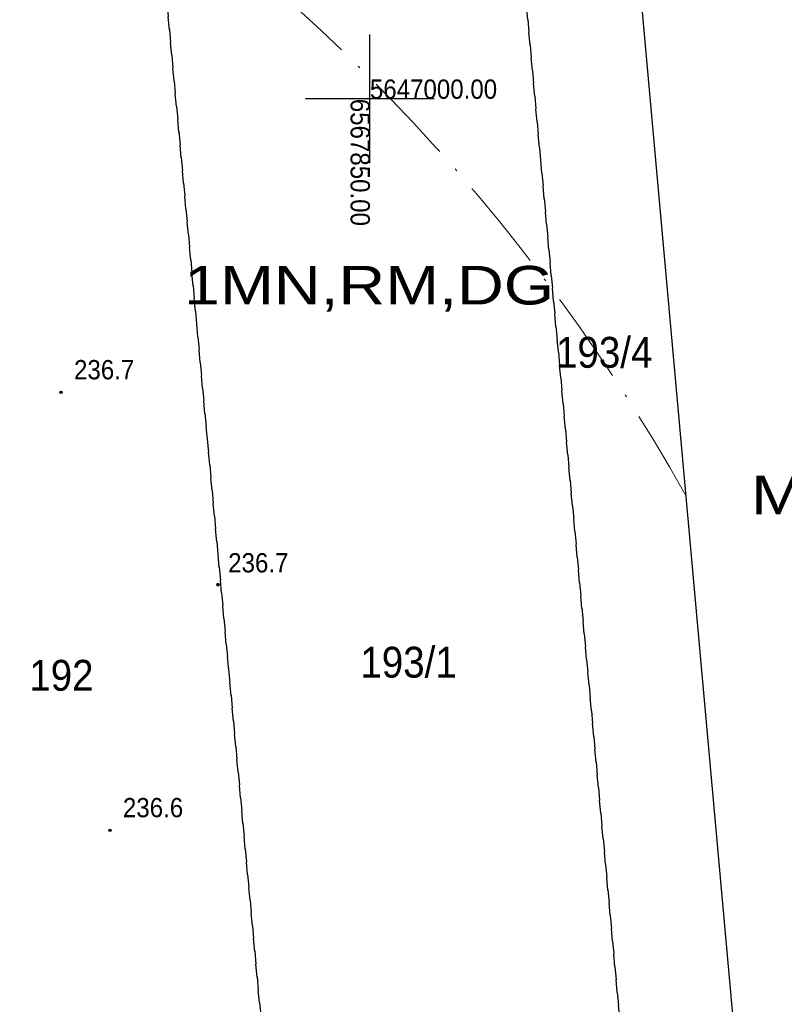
# Model space of a CAD drawing. Extents: x 40810 to 6568062, y -66833 to 5647073.
# Tile 26 of 35: x 6567836 to 6567866, y 5646965 to 5647003. Entities that reach past the tile are written whole.
import ezdxf
from ezdxf.enums import TextEntityAlignment as Align

# ---------------------------------------------------------------- set-up
doc = ezdxf.new("R2010")
doc.units = 0
doc.header["$MEASUREMENT"] = 0
doc.linetypes.add('ACAD_ISO10W100', pattern=[18, 12, -3, 0, -3])
doc.linetypes.add('DGN_STYLE_2191', pattern=[1, -0.25, 0.5, -0.25])
for name, color, linetype in [('BDOT1', 7, 'CONTINUOUS'), ('EWID', 7, 'CONTINUOUS'), ('PZAG', 7, 'CONTINUOUS'), ('REDAKCJA1', 7, 'CONTINUOUS')]:
    doc.layers.add(name, color=color, linetype=linetype)
doc.layers.add('wymiarowanie', color=176, linetype='CONTINUOUS', lineweight=9)
doc.styles.add('STYLE-GEO_140', font='geo_140.shx', dxfattribs={"bigfont": 'geo_140big.shx'})
doc.styles.add('STYLE-SWISSNRW_1250', font='SWISSNRW_1250.shx')

# ---------------------------------------------------------------- blocks, each defined once
blk = doc.blocks.new('K100')
at = {"layer": 'REDAKCJA1', "color": 7, "linetype": 'Continuous'}
for p, q in [((0, -50), (0, 50)), ((50, 0), (-50, 0))]:
    blk.add_line(p, q, dxfattribs=at)
blk = doc.blocks.new('DWG_H0_11')
at = {"layer": 'BDOT1', "linetype": 'Continuous'}
blk.add_hatch(color=7, dxfattribs=at).paths.add_polyline_path([(0.09, 0, 1), (-0.09, 0, 1)], flags=16)
at = {"layer": 'BDOT1', "color": 7, "linetype": 'Continuous'}
blk.add_lwpolyline([(0.09, 0, 1), (-0.09, 0, 1)], format="xyb", close=True, dxfattribs=at)
blk = doc.blocks.new('RTPW01_1')
at = {"layer": 'BDOT1', "color": 7, "linetype": 'Continuous'}
blk.add_circle((0, 0), 0.09, dxfattribs=at)
blk.add_blockref('DWG_H0_11', (0, 0), dxfattribs=at)
blk = doc.blocks.new('801_5')
at = {"layer": 'BDOT1', "linetype": 'Continuous'}
h = blk.add_hatch(color=7, dxfattribs=at)
edge = h.paths.add_edge_path()
edge.add_arc((-0.002, -0.004), 0.045, 0, 360)
at = {"layer": 'BDOT1', "color": 7, "linetype": 'Continuous'}
blk.add_circle((-0.002, -0.004), 0.045, dxfattribs=at)

msp = doc.modelspace()

# ---------------------------------------------------------------- linework, layer by layer
at = {"layer": 'EWID', "color": 92, "linetype": 'DGN_STYLE_2191'}
for p, q in [((6567847.46, 5646945.93), (6567841.93, 5647005.68)), ((6567841.93, 5647005.68), (6567847.46, 5646945.93)), ((6567855.95, 5647005.08), (6567861.45, 5646945.33)), ((6567861.45, 5646945.33), (6567855.95, 5647005.08))]:
    msp.add_line(p, q, dxfattribs=at)
at = {"layer": 'REDAKCJA1', "color": 133, "linetype": 'Continuous'}
msp.add_lwpolyline([(6567725.089, 5647031.92), (6567733.591, 5646935.664), (6567867.179, 5646930.3), (6567857.819, 5647034.168)], close=True, dxfattribs=at)
at = {"layer": 'wymiarowanie', "color": 1, "linetype": 'ACAD_ISO10W100', "ltscale": 0.3}
msp.add_arc((6567796.86, 5646947.89), 75, 29.26094, 153.76929, dxfattribs=at)

# ---------------------------------------------------------------- block references
at = {"layer": 'BDOT1', "color": 7, "linetype": 'Continuous'}
for p in [(6567838, 5646988.59), (6567839.9, 5646971.56)]:
    msp.add_blockref('801_5', p, dxfattribs=at)
at = {"layer": 'BDOT1', "color": 7, "linetype": 'Continuous', "xscale": 0.5, "yscale": 0.5, "zscale": 0.5}
msp.add_blockref('RTPW01_1', (6567844.09, 5646981.1), dxfattribs=at)
at = {"layer": 'REDAKCJA1', "color": 7, "linetype": 'Continuous', "xscale": 0.04999813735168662, "yscale": 0.04999813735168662, "zscale": 0.04999813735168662}
msp.add_blockref('K100', (6567850, 5647000), dxfattribs=at)

# ---------------------------------------------------------------- texts
at = {"layer": 'BDOT1', "color": 7, "linetype": 'Continuous', "style": 'STYLE-GEO_140', "width": 0.93336}
for s, p in [('236.7', (6567838.5, 5646989.09)), ('236.6', (6567840.4, 5646972.06))]:
    msp.add_text(s, height=0.75, dxfattribs=at).set_placement(p)
at = {"layer": 'BDOT1', "color": 7, "linetype": 'Continuous', "style": 'STYLE-GEO_140', "width": 0.93328}
msp.add_text('236.7', height=0.75, dxfattribs=at).set_placement((6567845.663, 5646981.955), align=Align.MIDDLE_CENTER)
at = {"layer": 'EWID', "color": 92, "linetype": 'Continuous', "style": 'STYLE-GEO_140', "width": 0.9333}
for s, p in [('193/4', (6567859.108, 5646990.14)), ('193/1', (6567851.502, 5646978.09)), ('192', (6567838.009, 5646977.58))]:
    msp.add_text(s, height=1.2, dxfattribs=at).set_placement(p, align=Align.MIDDLE_CENTER)
at = {"layer": 'PZAG', "color": 191, "linetype": 'Continuous', "style": 'STYLE-SWISSNRW_1250', "width": 1.2}
msp.add_text('1MN,RM,DG', height=1.5, dxfattribs=at).set_placement((6567849.967, 5646992.75), align=Align.MIDDLE_CENTER)
at = {"layer": 'REDAKCJA1', "color": 7, "linetype": 'Continuous', "style": 'STYLE-GEO_140', "width": 0.93336}
msp.add_text('5647000.00', height=0.75, dxfattribs=at).set_placement((6567850, 5647000))
msp.add_text('6567850.00', height=0.75, rotation=270, dxfattribs=at).set_placement((6567850, 5647000), align=Align.TOP_LEFT)
at = {"layer": 'REDAKCJA1', "color": 191, "linetype": 'Continuous', "style": 'STYLE-SWISSNRW_1250', "width": 1.2}
msp.add_text('MN,RM,DG', height=1.5, dxfattribs=at).set_placement((6567871.309, 5646984.59), align=Align.MIDDLE_CENTER)

doc.saveas('drawing.dxf')
